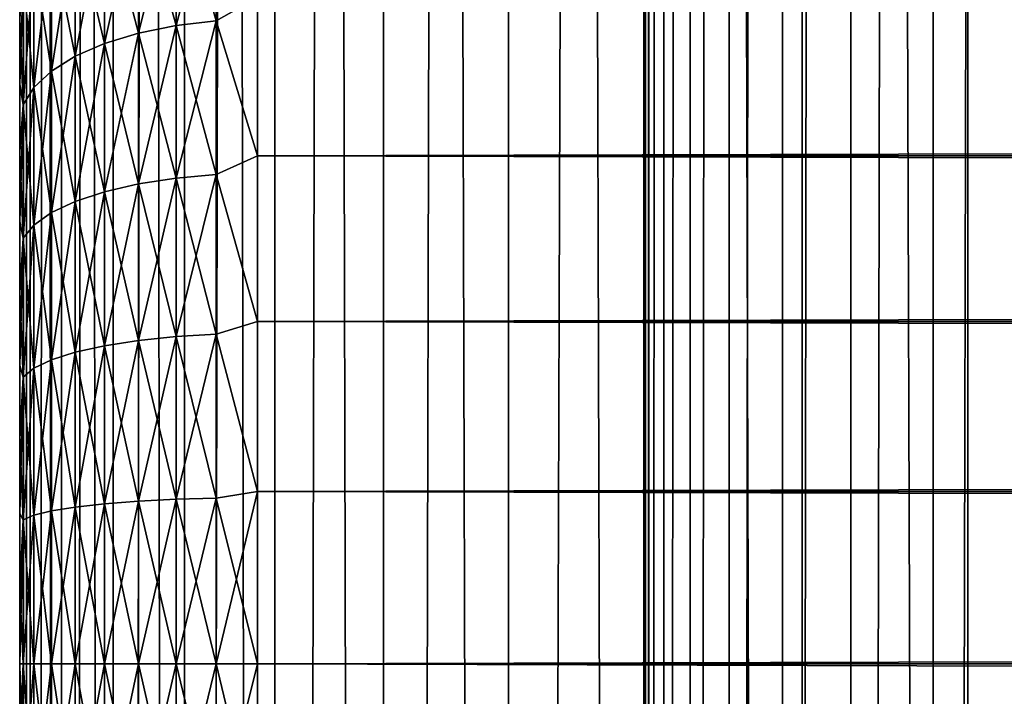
# Model space of a CAD drawing. Extents: x -265 to 265, y 0 to 427.
# Tile 57 of 256: x -265 to -257, y 147 to 153. Entities that reach past the tile are written whole.
import ezdxf

# ---------------------------------------------------------------- set-up
doc = ezdxf.new("R2010")
doc.units = 0
doc.header["$LTSCALE"] = 65.185185
for name, color, linetype in [('18', 7, 'CONTINUOUS'), ('19', 7, 'CONTINUOUS'), ('20', 7, 'CONTINUOUS'), ('21', 7, 'CONTINUOUS'), ('22', 7, 'CONTINUOUS'), ('35', 7, 'CONTINUOUS'), ('36', 7, 'CONTINUOUS')]:
    doc.layers.add(name, color=color, linetype=linetype)

msp = doc.modelspace()

# ---------------------------------------------------------------- linework, layer by layer
at = {"layer": '18', "color": 7, "linetype": 'CONTINUOUS'}
for points in [[(-265, 152.932, 18.5143), (-265, 152.3795, 18.2027), (-265, 152.932, 36.4857), (-265, 152.932, 18.5143)], [(-265, 152.932, 36.4857), (-265, 152.3795, 18.2027), (-265, 152.3795, 36.7973), (-265, 152.932, 36.4857)], [(-265, 152.3795, 18.2027), (-265, 151.8093, 17.925), (-265, 152.3795, 36.7973), (-265, 152.3795, 18.2027)], [(-265, 152.3795, 36.7973), (-265, 151.8093, 17.925), (-265, 151.8093, 37.075), (-265, 152.3795, 36.7973)], [(-265, 151.8093, 17.925), (-265, 151.2233, 17.6823), (-265, 151.8093, 37.075), (-265, 151.8093, 17.925)], [(-265, 151.8093, 37.075), (-265, 151.2233, 17.6823), (-265, 151.2233, 37.3177), (-265, 151.8093, 37.075)], [(-265, 151.2233, 17.6823), (-265, 150.6237, 17.4754), (-265, 151.2233, 37.3177), (-265, 151.2233, 17.6823)], [(-265, 151.2233, 37.3177), (-265, 150.6237, 17.4754), (-265, 150.6237, 37.5246), (-265, 151.2233, 37.3177)], [(-265, 150.6237, 17.4754), (-265, 150.0127, 17.3051), (-265, 150.6237, 37.5246), (-265, 150.6237, 17.4754)], [(-265, 150.6237, 37.5246), (-265, 150.0127, 17.3051), (-265, 150.0127, 37.6949), (-265, 150.6237, 37.5246)], [(-265, 150.0127, 17.3051), (-265, 149.3926, 17.172), (-265, 150.0127, 37.6949), (-265, 150.0127, 17.3051)], [(-265, 150.0127, 37.6949), (-265, 149.3926, 17.172), (-265, 149.3926, 37.828), (-265, 150.0127, 37.6949)], [(-265, 149.3926, 17.172), (-265, 148.7655, 17.0765), (-265, 149.3926, 37.828), (-265, 149.3926, 17.172)], [(-265, 149.3926, 37.828), (-265, 148.7655, 17.0765), (-265, 148.7655, 37.9235), (-265, 149.3926, 37.828)], [(-265, 148.7655, 17.0765), (-265, 148.1339, 17.0192), (-265, 148.7655, 37.9235), (-265, 148.7655, 17.0765)], [(-265, 148.7655, 37.9235), (-265, 148.1339, 17.0192), (-265, 148.1339, 37.9808), (-265, 148.7655, 37.9235)], [(-265, 148.1339, 17.0192), (-265, 147.5, 17), (-265, 148.1339, 37.9808), (-265, 148.1339, 17.0192)], [(-265, 148.1339, 37.9808), (-265, 147.5, 17), (-265, 147.5, 38), (-265, 148.1339, 37.9808)], [(-265, 147.5, 38), (-265, 147.5, 17), (-265, 146.8661, 17.0192), (-265, 147.5, 38)], [(-265, 146.8661, 37.9808), (-265, 147.5, 38), (-265, 146.8661, 17.0192), (-265, 146.8661, 37.9808)]]:
    msp.add_3dface(points, dxfattribs=at)
at = {"layer": '19', "color": 7, "linetype": 'CONTINUOUS'}
for points in [[(-263, 153.11, 38.6704), (-263, 151.7753, 39.2462), (263, 153.11, 38.6704), (-263, 153.11, 38.6704)], [(263, 153.11, 38.6704), (-263, 151.7753, 39.2462), (263, 151.7753, 39.2462), (263, 153.11, 38.6704)], [(-263, 151.7753, 15.7538), (-263, 153.11, 16.3296), (263, 151.7753, 15.7538), (-263, 151.7753, 15.7538)], [(263, 151.7753, 15.7538), (-263, 153.11, 16.3296), (263, 153.11, 16.3296), (263, 151.7753, 15.7538)], [(-263, 151.7753, 39.2462), (-263, 150.3827, 39.6631), (263, 151.7753, 39.2462), (-263, 151.7753, 39.2462)], [(263, 151.7753, 39.2462), (-263, 150.3827, 39.6631), (263, 150.3827, 39.6631), (263, 151.7753, 39.2462)], [(-263, 150.3827, 15.3369), (-263, 151.7753, 15.7538), (263, 150.3827, 15.3369), (-263, 150.3827, 15.3369)], [(263, 150.3827, 15.3369), (-263, 151.7753, 15.7538), (263, 151.7753, 15.7538), (263, 150.3827, 15.3369)], [(-263, 150.3827, 39.6631), (-263, 148.9512, 39.9155), (263, 150.3827, 39.6631), (-263, 150.3827, 39.6631)], [(263, 150.3827, 39.6631), (-263, 148.9512, 39.9155), (263, 148.9512, 39.9155), (263, 150.3827, 39.6631)], [(-263, 148.9512, 15.0845), (-263, 150.3827, 15.3369), (263, 148.9512, 15.0845), (-263, 148.9512, 15.0845)], [(263, 148.9512, 15.0845), (-263, 150.3827, 15.3369), (263, 150.3827, 15.3369), (263, 148.9512, 15.0845)], [(-263, 148.9512, 39.9155), (-263, 147.5, 40), (263, 148.9512, 39.9155), (-263, 148.9512, 39.9155)], [(263, 148.9512, 39.9155), (-263, 147.5, 40), (263, 147.5, 40), (263, 148.9512, 39.9155)], [(-263, 147.5, 15), (-263, 148.9512, 15.0845), (263, 147.5, 15), (-263, 147.5, 15)], [(263, 147.5, 15), (-263, 148.9512, 15.0845), (263, 148.9512, 15.0845), (263, 147.5, 15)]]:
    msp.add_3dface(points, dxfattribs=at)
at = {"layer": '20', "color": 7, "linetype": 'CONTINUOUS'}
for points in [[(263, 147.5, 40), (-263, 147.5, 40), (-263, 146.0488, 39.9155), (263, 147.5, 40)], [(-263, 147.5, 15), (263, 147.5, 15), (263, 146.0488, 15.0845), (-263, 147.5, 15)], [(-263, 146.0488, 15.0845), (-263, 147.5, 15), (263, 146.0488, 15.0845), (-263, 146.0488, 15.0845)], [(263, 147.5, 40), (-263, 146.0488, 39.9155), (263, 146.0488, 39.9155), (263, 147.5, 40)]]:
    msp.add_3dface(points, dxfattribs=at)
at = {"layer": '21', "color": 7, "linetype": 'CONTINUOUS'}
for points in [[(-263.3473, 152.9104, 16.2653), (-263.6844, 154.0862, 17.0182), (-263.3473, 154.1342, 16.9417), (-263.3473, 152.9104, 16.2653)], [(-263.6844, 154.0862, 37.9818), (-263.6844, 152.8712, 38.6533), (-263.3473, 154.1342, 38.0583), (-263.6844, 154.0862, 37.9818)], [(-263.3473, 154.1342, 38.0583), (-263.6844, 152.8712, 38.6533), (-263.3473, 152.9104, 38.7347), (-263.3473, 154.1342, 38.0583)], [(-263, 153.11, 38.6704), (-263.3473, 154.1342, 38.0583), (-263.3473, 152.9104, 38.7347), (-263, 153.11, 38.6704)], [(-263, 153.11, 16.3296), (-263.3473, 152.9104, 16.2653), (-263.3473, 154.1342, 16.9417), (-263, 153.11, 16.3296)], [(-263.6844, 152.8712, 16.3467), (-264.0006, 154.0077, 17.1431), (-263.6844, 154.0862, 17.0182), (-263.6844, 152.8712, 16.3467)], [(-264.0006, 154.0077, 37.8569), (-264.0006, 152.8071, 38.5204), (-263.6844, 154.0862, 37.9818), (-264.0006, 154.0077, 37.8569)], [(-263.6844, 154.0862, 37.9818), (-264.0006, 152.8071, 38.5204), (-263.6844, 152.8712, 38.6533), (-263.6844, 154.0862, 37.9818)], [(-263.6844, 152.8712, 16.3467), (-263.6844, 154.0862, 17.0182), (-263.3473, 152.9104, 16.2653), (-263.6844, 152.8712, 16.3467)], [(-264.0006, 152.8071, 16.4796), (-264.2864, 153.9011, 17.3127), (-264.0006, 154.0077, 17.1431), (-264.0006, 152.8071, 16.4796)], [(-264.2864, 153.9011, 37.6873), (-264.2864, 152.7202, 38.3399), (-264.0006, 154.0077, 37.8569), (-264.2864, 153.9011, 37.6873)], [(-264.0006, 154.0077, 37.8569), (-264.2864, 152.7202, 38.3399), (-264.0006, 152.8071, 38.5204), (-264.0006, 154.0077, 37.8569)], [(-264.0006, 152.8071, 16.4796), (-264.0006, 154.0077, 17.1431), (-263.6844, 152.8712, 16.3467), (-264.0006, 152.8071, 16.4796)], [(-264.2864, 152.7202, 16.6601), (-264.533, 153.7697, 17.5218), (-264.2864, 153.9011, 17.3127), (-264.2864, 152.7202, 16.6601)], [(-264.533, 153.7697, 37.4782), (-264.533, 152.6131, 38.1175), (-264.2864, 153.9011, 37.6873), (-264.533, 153.7697, 37.4782)], [(-264.2864, 153.9011, 37.6873), (-264.533, 152.6131, 38.1175), (-264.2864, 152.7202, 38.3399), (-264.2864, 153.9011, 37.6873)], [(-264.2864, 152.7202, 16.6601), (-264.2864, 153.9011, 17.3127), (-264.0006, 152.8071, 16.4796), (-264.2864, 152.7202, 16.6601)], [(-264.533, 152.6131, 16.8825), (-264.7329, 153.6176, 17.764), (-264.533, 153.7697, 17.5218), (-264.533, 152.6131, 16.8825)], [(-264.7329, 153.6176, 37.236), (-264.7329, 152.489, 37.8598), (-264.533, 153.7697, 37.4782), (-264.7329, 153.6176, 37.236)], [(-264.533, 153.7697, 37.4782), (-264.7329, 152.489, 37.8598), (-264.533, 152.6131, 38.1175), (-264.533, 153.7697, 37.4782)], [(-264.533, 152.6131, 16.8825), (-264.533, 153.7697, 17.5218), (-264.2864, 152.7202, 16.6601), (-264.533, 152.6131, 16.8825)], [(-264.7329, 152.489, 17.1402), (-264.8801, 153.4492, 18.0319), (-264.7329, 153.6176, 17.764), (-264.7329, 152.489, 17.1402)], [(-264.8801, 153.4492, 36.9681), (-264.8801, 152.3517, 37.5747), (-264.7329, 153.6176, 37.236), (-264.8801, 153.4492, 36.9681)], [(-264.7329, 153.6176, 37.236), (-264.8801, 152.3517, 37.5747), (-264.7329, 152.489, 37.8598), (-264.7329, 153.6176, 37.236)], [(-264.7329, 152.489, 17.1402), (-264.7329, 153.6176, 17.764), (-264.533, 152.6131, 16.8825), (-264.7329, 152.489, 17.1402)], [(-264.8801, 152.3517, 17.4253), (-264.97, 153.2698, 18.3174), (-264.8801, 153.4492, 18.0319), (-264.8801, 152.3517, 17.4253)], [(-264.97, 153.2698, 36.6826), (-264.97, 152.2054, 37.2709), (-264.8801, 153.4492, 36.9681), (-264.97, 153.2698, 36.6826)], [(-264.8801, 153.4492, 36.9681), (-264.97, 152.2054, 37.2709), (-264.8801, 152.3517, 37.5747), (-264.8801, 153.4492, 36.9681)], [(-264.8801, 152.3517, 17.4253), (-264.8801, 153.4492, 18.0319), (-264.7329, 152.489, 17.1402), (-264.8801, 152.3517, 17.4253)], [(-264.97, 152.2054, 17.7291), (-265, 152.932, 18.5143), (-264.97, 153.2698, 18.3174), (-264.97, 152.2054, 17.7291)], [(-265, 152.932, 36.4857), (-265, 152.3795, 36.7973), (-264.97, 153.2698, 36.6826), (-265, 152.932, 36.4857)], [(-264.97, 153.2698, 36.6826), (-265, 152.3795, 36.7973), (-264.97, 152.2054, 37.2709), (-264.97, 153.2698, 36.6826)], [(-264.97, 152.2054, 17.7291), (-264.97, 153.2698, 18.3174), (-264.8801, 152.3517, 17.4253), (-264.97, 152.2054, 17.7291)], [(-263, 151.7753, 39.2462), (-263, 153.11, 38.6704), (-263.3473, 152.9104, 38.7347), (-263, 151.7753, 39.2462)], [(-263, 153.11, 16.3296), (-263, 151.7753, 15.7538), (-263.3473, 152.9104, 16.2653), (-263, 153.11, 16.3296)], [(-265, 152.3795, 18.2027), (-265, 152.932, 18.5143), (-264.97, 152.2054, 17.7291), (-265, 152.3795, 18.2027)], [(-263.3473, 151.6185, 15.7301), (-263.6844, 152.8712, 16.3467), (-263.3473, 152.9104, 16.2653), (-263.3473, 151.6185, 15.7301)], [(-263.6844, 152.8712, 38.6533), (-263.6844, 151.5886, 39.1846), (-263.3473, 152.9104, 38.7347), (-263.6844, 152.8712, 38.6533)], [(-263.3473, 152.9104, 38.7347), (-263.6844, 151.5886, 39.1846), (-263.3473, 151.6185, 39.2699), (-263.3473, 152.9104, 38.7347)], [(-263, 151.7753, 39.2462), (-263.3473, 152.9104, 38.7347), (-263.3473, 151.6185, 39.2699), (-263, 151.7753, 39.2462)], [(-263, 151.7753, 15.7538), (-263.3473, 151.6185, 15.7301), (-263.3473, 152.9104, 16.2653), (-263, 151.7753, 15.7538)], [(-264.0006, 151.5399, 15.9547), (-264.2864, 152.7202, 16.6601), (-264.0006, 152.8071, 16.4796), (-264.0006, 151.5399, 15.9547)], [(-264.2864, 152.7202, 38.3399), (-264.2864, 151.4737, 38.8563), (-264.0006, 152.8071, 38.5204), (-264.2864, 152.7202, 38.3399)], [(-264.0006, 152.8071, 38.5204), (-264.2864, 151.4737, 38.8563), (-264.0006, 151.5399, 39.0453), (-264.0006, 152.8071, 38.5204)], [(-263.6844, 151.5886, 15.8154), (-264.0006, 152.8071, 16.4796), (-263.6844, 152.8712, 16.3467), (-263.6844, 151.5886, 15.8154)], [(-264.0006, 152.8071, 38.5204), (-264.0006, 151.5399, 39.0453), (-263.6844, 152.8712, 38.6533), (-264.0006, 152.8071, 38.5204)], [(-263.6844, 152.8712, 38.6533), (-264.0006, 151.5399, 39.0453), (-263.6844, 151.5886, 39.1846), (-263.6844, 152.8712, 38.6533)], [(-264.0006, 151.5399, 15.9547), (-264.0006, 152.8071, 16.4796), (-263.6844, 151.5886, 15.8154), (-264.0006, 151.5399, 15.9547)], [(-263.6844, 151.5886, 15.8154), (-263.6844, 152.8712, 16.3467), (-263.3473, 151.6185, 15.7301), (-263.6844, 151.5886, 15.8154)], [(-264.2864, 151.4737, 16.1437), (-264.533, 152.6131, 16.8825), (-264.2864, 152.7202, 16.6601), (-264.2864, 151.4737, 16.1437)], [(-264.533, 152.6131, 38.1175), (-264.533, 151.3922, 38.6232), (-264.2864, 152.7202, 38.3399), (-264.533, 152.6131, 38.1175)], [(-264.2864, 152.7202, 38.3399), (-264.533, 151.3922, 38.6232), (-264.2864, 151.4737, 38.8563), (-264.2864, 152.7202, 38.3399)], [(-264.2864, 151.4737, 16.1437), (-264.2864, 152.7202, 16.6601), (-264.0006, 151.5399, 15.9547), (-264.2864, 151.4737, 16.1437)], [(-264.533, 151.3922, 16.3768), (-264.7329, 152.489, 17.1402), (-264.533, 152.6131, 16.8825), (-264.533, 151.3922, 16.3768)], [(-264.7329, 152.489, 37.8598), (-264.7329, 151.2977, 38.3532), (-264.533, 152.6131, 38.1175), (-264.7329, 152.489, 37.8598)], [(-264.533, 152.6131, 38.1175), (-264.7329, 151.2977, 38.3532), (-264.533, 151.3922, 38.6232), (-264.533, 152.6131, 38.1175)], [(-264.533, 151.3922, 16.3768), (-264.533, 152.6131, 16.8825), (-264.2864, 151.4737, 16.1437), (-264.533, 151.3922, 16.3768)], [(-264.7329, 151.2977, 16.6468), (-264.8801, 152.3517, 17.4253), (-264.7329, 152.489, 17.1402), (-264.7329, 151.2977, 16.6468)], [(-264.8801, 152.3517, 37.5747), (-264.8801, 151.1932, 38.0546), (-264.7329, 152.489, 37.8598), (-264.8801, 152.3517, 37.5747)], [(-264.7329, 152.489, 37.8598), (-264.8801, 151.1932, 38.0546), (-264.7329, 151.2977, 38.3532), (-264.7329, 152.489, 37.8598)], [(-264.7329, 151.2977, 16.6468), (-264.7329, 152.489, 17.1402), (-264.533, 151.3922, 16.3768), (-264.7329, 151.2977, 16.6468)], [(-265, 151.8093, 17.925), (-265, 152.3795, 18.2027), (-264.97, 152.2054, 17.7291), (-265, 151.8093, 17.925)], [(-265, 152.3795, 36.7973), (-265, 151.8093, 37.075), (-264.97, 152.2054, 37.2709), (-265, 152.3795, 36.7973)], [(-264.8801, 151.1932, 16.9454), (-264.97, 152.2054, 17.7291), (-264.8801, 152.3517, 17.4253), (-264.8801, 151.1932, 16.9454)], [(-264.97, 152.2054, 37.2709), (-264.97, 151.0818, 37.7363), (-264.8801, 152.3517, 37.5747), (-264.97, 152.2054, 37.2709)], [(-264.8801, 152.3517, 37.5747), (-264.97, 151.0818, 37.7363), (-264.8801, 151.1932, 38.0546), (-264.8801, 152.3517, 37.5747)], [(-264.8801, 151.1932, 16.9454), (-264.8801, 152.3517, 17.4253), (-264.7329, 151.2977, 16.6468), (-264.8801, 151.1932, 16.9454)], [(-264.97, 151.0818, 17.2637), (-265, 151.8093, 17.925), (-264.97, 152.2054, 17.7291), (-264.97, 151.0818, 17.2637)], [(-265, 151.8093, 37.075), (-265, 151.2233, 37.3177), (-264.97, 152.2054, 37.2709), (-265, 151.8093, 37.075)], [(-264.97, 152.2054, 37.2709), (-265, 151.2233, 37.3177), (-264.97, 151.0818, 37.7363), (-264.97, 152.2054, 37.2709)], [(-264.97, 151.0818, 17.2637), (-264.97, 152.2054, 17.7291), (-264.8801, 151.1932, 16.9454), (-264.97, 151.0818, 17.2637)], [(-265, 151.2233, 17.6823), (-265, 151.8093, 17.925), (-264.97, 151.0818, 17.2637), (-265, 151.2233, 17.6823)], [(-263, 150.3827, 39.6631), (-263, 151.7753, 39.2462), (-263.3473, 151.6185, 39.2699), (-263, 150.3827, 39.6631)], [(-263, 151.7753, 15.7538), (-263, 150.3827, 15.3369), (-263.3473, 151.6185, 15.7301), (-263, 151.7753, 15.7538)], [(-263.6844, 150.2546, 15.4311), (-264.0006, 151.5399, 15.9547), (-263.6844, 151.5886, 15.8154), (-263.6844, 150.2546, 15.4311)], [(-264.0006, 151.5399, 39.0453), (-264.0006, 150.2218, 39.425), (-263.6844, 151.5886, 39.1846), (-264.0006, 151.5399, 39.0453)], [(-263.6844, 151.5886, 39.1846), (-264.0006, 150.2218, 39.425), (-263.6844, 150.2546, 39.5689), (-263.6844, 151.5886, 39.1846)], [(-263.3473, 150.2748, 15.343), (-263.6844, 151.5886, 15.8154), (-263.3473, 151.6185, 15.7301), (-263.3473, 150.2748, 15.343)], [(-263.6844, 151.5886, 39.1846), (-263.6844, 150.2546, 39.5689), (-263.3473, 151.6185, 39.2699), (-263.6844, 151.5886, 39.1846)], [(-263.3473, 151.6185, 39.2699), (-263.6844, 150.2546, 39.5689), (-263.3473, 150.2748, 39.657), (-263.3473, 151.6185, 39.2699)], [(-263.6844, 150.2546, 15.4311), (-263.6844, 151.5886, 15.8154), (-263.3473, 150.2748, 15.343), (-263.6844, 150.2546, 15.4311)], [(-263, 150.3827, 39.6631), (-263.3473, 151.6185, 39.2699), (-263.3473, 150.2748, 39.657), (-263, 150.3827, 39.6631)], [(-263, 150.3827, 15.3369), (-263.3473, 150.2748, 15.343), (-263.3473, 151.6185, 15.7301), (-263, 150.3827, 15.3369)], [(-264.2864, 150.1772, 15.7702), (-264.533, 151.3922, 16.3768), (-264.2864, 151.4737, 16.1437), (-264.2864, 150.1772, 15.7702)], [(-264.533, 151.3922, 38.6232), (-264.533, 150.1223, 38.989), (-264.2864, 151.4737, 38.8563), (-264.533, 151.3922, 38.6232)], [(-264.2864, 151.4737, 38.8563), (-264.533, 150.1223, 38.989), (-264.2864, 150.1772, 39.2298), (-264.2864, 151.4737, 38.8563)], [(-264.0006, 150.2218, 15.575), (-264.2864, 151.4737, 16.1437), (-264.0006, 151.5399, 15.9547), (-264.0006, 150.2218, 15.575)], [(-264.2864, 151.4737, 38.8563), (-264.2864, 150.1772, 39.2298), (-264.0006, 151.5399, 39.0453), (-264.2864, 151.4737, 38.8563)], [(-264.0006, 151.5399, 39.0453), (-264.2864, 150.1772, 39.2298), (-264.0006, 150.2218, 39.425), (-264.0006, 151.5399, 39.0453)], [(-264.2864, 150.1772, 15.7702), (-264.2864, 151.4737, 16.1437), (-264.0006, 150.2218, 15.575), (-264.2864, 150.1772, 15.7702)], [(-264.0006, 150.2218, 15.575), (-264.0006, 151.5399, 15.9547), (-263.6844, 150.2546, 15.4311), (-264.0006, 150.2218, 15.575)], [(-264.533, 150.1223, 16.011), (-264.7329, 151.2977, 16.6468), (-264.533, 151.3922, 16.3768), (-264.533, 150.1223, 16.011)], [(-264.7329, 151.2977, 38.3532), (-264.7329, 150.0587, 38.7102), (-264.533, 151.3922, 38.6232), (-264.7329, 151.2977, 38.3532)], [(-264.533, 151.3922, 38.6232), (-264.7329, 150.0587, 38.7102), (-264.533, 150.1223, 38.989), (-264.533, 151.3922, 38.6232)], [(-264.533, 150.1223, 16.011), (-264.533, 151.3922, 16.3768), (-264.2864, 150.1772, 15.7702), (-264.533, 150.1223, 16.011)], [(-265, 150.6237, 17.4754), (-265, 151.2233, 17.6823), (-264.97, 151.0818, 17.2637), (-265, 150.6237, 17.4754)], [(-265, 151.2233, 37.3177), (-265, 150.6237, 37.5246), (-264.97, 151.0818, 37.7363), (-265, 151.2233, 37.3177)], [(-264.7329, 150.0587, 16.2898), (-264.8801, 151.1932, 16.9454), (-264.7329, 151.2977, 16.6468), (-264.7329, 150.0587, 16.2898)], [(-264.8801, 151.1932, 38.0546), (-264.8801, 149.9882, 38.4017), (-264.7329, 151.2977, 38.3532), (-264.8801, 151.1932, 38.0546)], [(-264.7329, 151.2977, 38.3532), (-264.8801, 149.9882, 38.4017), (-264.7329, 150.0587, 38.7102), (-264.7329, 151.2977, 38.3532)], [(-264.7329, 150.0587, 16.2898), (-264.7329, 151.2977, 16.6468), (-264.533, 150.1223, 16.011), (-264.7329, 150.0587, 16.2898)], [(-264.8801, 149.9882, 16.5983), (-264.97, 151.0818, 17.2637), (-264.8801, 151.1932, 16.9454), (-264.8801, 149.9882, 16.5983)], [(-264.97, 151.0818, 37.7363), (-264.97, 149.9132, 38.073), (-264.8801, 151.1932, 38.0546), (-264.97, 151.0818, 37.7363)], [(-264.8801, 151.1932, 38.0546), (-264.97, 149.9132, 38.073), (-264.8801, 149.9882, 38.4017), (-264.8801, 151.1932, 38.0546)], [(-264.8801, 149.9882, 16.5983), (-264.8801, 151.1932, 16.9454), (-264.7329, 150.0587, 16.2898), (-264.8801, 149.9882, 16.5983)], [(-264.97, 149.9132, 16.927), (-265, 150.6237, 17.4754), (-264.97, 151.0818, 17.2637), (-264.97, 149.9132, 16.927)], [(-265, 150.6237, 37.5246), (-265, 150.0127, 37.6949), (-264.97, 151.0818, 37.7363), (-265, 150.6237, 37.5246)], [(-264.97, 151.0818, 37.7363), (-265, 150.0127, 37.6949), (-264.97, 149.9132, 38.073), (-264.97, 151.0818, 37.7363)], [(-264.97, 149.9132, 16.927), (-264.97, 151.0818, 17.2637), (-264.8801, 149.9882, 16.5983), (-264.97, 149.9132, 16.927)], [(-265, 150.0127, 17.3051), (-265, 150.6237, 17.4754), (-264.97, 149.9132, 16.927), (-265, 150.0127, 17.3051)], [(-263, 148.9512, 39.9155), (-263, 150.3827, 39.6631), (-263.3473, 150.2748, 39.657), (-263, 148.9512, 39.9155)], [(-263, 150.3827, 15.3369), (-263, 148.9512, 15.0845), (-263.3473, 150.2748, 15.343), (-263, 150.3827, 15.3369)], [(-263.6844, 148.886, 15.1986), (-264.0006, 150.2218, 15.575), (-263.6844, 150.2546, 15.4311), (-263.6844, 148.886, 15.1986)], [(-264.0006, 150.2218, 39.425), (-264.0006, 148.8695, 39.6548), (-263.6844, 150.2546, 39.5689), (-264.0006, 150.2218, 39.425)], [(-263.6844, 150.2546, 39.5689), (-264.0006, 148.8695, 39.6548), (-263.6844, 148.886, 39.8014), (-263.6844, 150.2546, 39.5689)], [(-263.3473, 148.8962, 15.1088), (-263.6844, 150.2546, 15.4311), (-263.3473, 150.2748, 15.343), (-263.3473, 148.8962, 15.1088)], [(-263.6844, 150.2546, 39.5689), (-263.6844, 148.886, 39.8014), (-263.3473, 150.2748, 39.657), (-263.6844, 150.2546, 39.5689)], [(-263.3473, 150.2748, 39.657), (-263.6844, 148.886, 39.8014), (-263.3473, 148.8962, 39.8912), (-263.3473, 150.2748, 39.657)], [(-263.6844, 148.886, 15.1986), (-263.6844, 150.2546, 15.4311), (-263.3473, 148.8962, 15.1088), (-263.6844, 148.886, 15.1986)], [(-263, 148.9512, 39.9155), (-263.3473, 150.2748, 39.657), (-263.3473, 148.8962, 39.8912), (-263, 148.9512, 39.9155)], [(-263, 148.9512, 15.0845), (-263.3473, 148.8962, 15.1088), (-263.3473, 150.2748, 15.343), (-263, 148.9512, 15.0845)], [(-264.2864, 148.8471, 15.5442), (-264.533, 150.1223, 16.011), (-264.2864, 150.1772, 15.7702), (-264.2864, 148.8471, 15.5442)], [(-264.533, 150.1223, 38.989), (-264.533, 148.8194, 39.2104), (-264.2864, 150.1772, 39.2298), (-264.533, 150.1223, 38.989)], [(-264.2864, 150.1772, 39.2298), (-264.533, 148.8194, 39.2104), (-264.2864, 148.8471, 39.4558), (-264.2864, 150.1772, 39.2298)], [(-264.0006, 148.8695, 15.3452), (-264.2864, 150.1772, 15.7702), (-264.0006, 150.2218, 15.575), (-264.0006, 148.8695, 15.3452)], [(-264.2864, 150.1772, 39.2298), (-264.2864, 148.8471, 39.4558), (-264.0006, 150.2218, 39.425), (-264.2864, 150.1772, 39.2298)], [(-264.0006, 150.2218, 39.425), (-264.2864, 148.8471, 39.4558), (-264.0006, 148.8695, 39.6548), (-264.0006, 150.2218, 39.425)], [(-264.2864, 148.8471, 15.5442), (-264.2864, 150.1772, 15.7702), (-264.0006, 148.8695, 15.3452), (-264.2864, 148.8471, 15.5442)], [(-264.0006, 148.8695, 15.3452), (-264.0006, 150.2218, 15.575), (-263.6844, 148.886, 15.1986), (-264.0006, 148.8695, 15.3452)], [(-264.7329, 148.7874, 16.0738), (-264.8801, 149.9882, 16.5983), (-264.7329, 150.0587, 16.2898), (-264.7329, 148.7874, 16.0738)], [(-264.8801, 149.9882, 38.4017), (-264.8801, 148.752, 38.6118), (-264.7329, 150.0587, 38.7102), (-264.8801, 149.9882, 38.4017)], [(-264.7329, 150.0587, 38.7102), (-264.8801, 148.752, 38.6118), (-264.7329, 148.7874, 38.9262), (-264.7329, 150.0587, 38.7102)], [(-264.533, 148.8194, 15.7896), (-264.7329, 150.0587, 16.2898), (-264.533, 150.1223, 16.011), (-264.533, 148.8194, 15.7896)], [(-264.7329, 150.0587, 38.7102), (-264.7329, 148.7874, 38.9262), (-264.533, 150.1223, 38.989), (-264.7329, 150.0587, 38.7102)], [(-264.533, 150.1223, 38.989), (-264.7329, 148.7874, 38.9262), (-264.533, 148.8194, 39.2104), (-264.533, 150.1223, 38.989)], [(-264.7329, 148.7874, 16.0738), (-264.7329, 150.0587, 16.2898), (-264.533, 148.8194, 15.7896), (-264.7329, 148.7874, 16.0738)], [(-264.533, 148.8194, 15.7896), (-264.533, 150.1223, 16.011), (-264.2864, 148.8471, 15.5442), (-264.533, 148.8194, 15.7896)], [(-265, 149.3926, 17.172), (-265, 150.0127, 17.3051), (-264.97, 149.9132, 16.927), (-265, 149.3926, 17.172)], [(-265, 150.0127, 37.6949), (-265, 149.3926, 37.828), (-264.97, 149.9132, 38.073), (-265, 150.0127, 37.6949)], [(-264.8801, 148.752, 16.3882), (-264.97, 149.9132, 16.927), (-264.8801, 149.9882, 16.5983), (-264.8801, 148.752, 16.3882)], [(-264.97, 149.9132, 38.073), (-264.97, 148.7142, 38.2767), (-264.8801, 149.9882, 38.4017), (-264.97, 149.9132, 38.073)], [(-264.8801, 149.9882, 38.4017), (-264.97, 148.7142, 38.2767), (-264.8801, 148.752, 38.6118), (-264.8801, 149.9882, 38.4017)], [(-264.8801, 148.752, 16.3882), (-264.8801, 149.9882, 16.5983), (-264.7329, 148.7874, 16.0738), (-264.8801, 148.752, 16.3882)], [(-264.97, 148.7142, 16.7233), (-265, 149.3926, 17.172), (-264.97, 149.9132, 16.927), (-264.97, 148.7142, 16.7233)], [(-265, 149.3926, 37.828), (-265, 148.7655, 37.9235), (-264.97, 149.9132, 38.073), (-265, 149.3926, 37.828)], [(-264.97, 149.9132, 38.073), (-265, 148.7655, 37.9235), (-264.97, 148.7142, 38.2767), (-264.97, 149.9132, 38.073)], [(-264.97, 148.7142, 16.7233), (-264.97, 149.9132, 16.927), (-264.8801, 148.752, 16.3882), (-264.97, 148.7142, 16.7233)], [(-265, 148.7655, 17.0765), (-265, 149.3926, 17.172), (-264.97, 148.7142, 16.7233), (-265, 148.7655, 17.0765)], [(-263, 147.5, 40), (-263, 148.9512, 39.9155), (-263.3473, 147.5, 39.9696), (-263, 147.5, 40)], [(-263.3473, 147.5, 39.9696), (-263, 148.9512, 39.9155), (-263.3473, 148.8962, 39.8912), (-263.3473, 147.5, 39.9696)], [(-263, 148.9512, 15.0845), (-263, 147.5, 15), (-263.3473, 148.8962, 15.1088), (-263, 148.9512, 15.0845)], [(-264.7329, 147.5, 38.9985), (-264.533, 147.5, 39.2845), (-264.533, 148.8194, 39.2104), (-264.7329, 147.5, 38.9985)], [(-264.7329, 148.7874, 38.9262), (-264.7329, 147.5, 38.9985), (-264.533, 148.8194, 39.2104), (-264.7329, 148.7874, 38.9262)], [(-264.533, 147.5, 15.7155), (-264.7329, 148.7874, 16.0738), (-264.533, 148.8194, 15.7896), (-264.533, 147.5, 15.7155)], [(-264.533, 147.5, 39.2845), (-264.2864, 147.5, 39.5314), (-264.2864, 148.8471, 39.4558), (-264.533, 147.5, 39.2845)], [(-264.533, 148.8194, 39.2104), (-264.533, 147.5, 39.2845), (-264.2864, 148.8471, 39.4558), (-264.533, 148.8194, 39.2104)], [(-264.2864, 147.5, 15.4686), (-264.533, 148.8194, 15.7896), (-264.2864, 148.8471, 15.5442), (-264.2864, 147.5, 15.4686)], [(-264.2864, 147.5, 15.4686), (-264.533, 147.5, 15.7155), (-264.533, 148.8194, 15.7896), (-264.2864, 147.5, 15.4686)], [(-264.2864, 147.5, 39.5314), (-264.0006, 147.5, 39.7317), (-264.0006, 148.8695, 39.6548), (-264.2864, 147.5, 39.5314)], [(-264.2864, 148.8471, 39.4558), (-264.2864, 147.5, 39.5314), (-264.0006, 148.8695, 39.6548), (-264.2864, 148.8471, 39.4558)], [(-264.0006, 147.5, 15.2683), (-264.2864, 148.8471, 15.5442), (-264.0006, 148.8695, 15.3452), (-264.0006, 147.5, 15.2683)], [(-264.0006, 147.5, 15.2683), (-264.2864, 147.5, 15.4686), (-264.2864, 148.8471, 15.5442), (-264.0006, 147.5, 15.2683)], [(-264.0006, 147.5, 39.7317), (-263.6844, 147.5, 39.8793), (-263.6844, 148.886, 39.8014), (-264.0006, 147.5, 39.7317)], [(-264.0006, 148.8695, 39.6548), (-264.0006, 147.5, 39.7317), (-263.6844, 148.886, 39.8014), (-264.0006, 148.8695, 39.6548)], [(-263.6844, 147.5, 15.1207), (-264.0006, 148.8695, 15.3452), (-263.6844, 148.886, 15.1986), (-263.6844, 147.5, 15.1207)], [(-263.6844, 147.5, 15.1207), (-264.0006, 147.5, 15.2683), (-264.0006, 148.8695, 15.3452), (-263.6844, 147.5, 15.1207)], [(-263.6844, 147.5, 39.8793), (-263.3473, 147.5, 39.9696), (-263.3473, 148.8962, 39.8912), (-263.6844, 147.5, 39.8793)], [(-263.6844, 148.886, 39.8014), (-263.6844, 147.5, 39.8793), (-263.3473, 148.8962, 39.8912), (-263.6844, 148.886, 39.8014)], [(-263.3473, 147.5, 15.0304), (-263.6844, 148.886, 15.1986), (-263.3473, 148.8962, 15.1088), (-263.3473, 147.5, 15.0304)], [(-263.3473, 147.5, 15.0304), (-263.6844, 147.5, 15.1207), (-263.6844, 148.886, 15.1986), (-263.3473, 147.5, 15.0304)], [(-263, 147.5, 15), (-263.3473, 147.5, 15.0304), (-263.3473, 148.8962, 15.1088), (-263, 147.5, 15)], [(-265, 148.1339, 17.0192), (-265, 148.7655, 17.0765), (-264.97, 148.7142, 16.7233), (-265, 148.1339, 17.0192)], [(-265, 148.7655, 37.9235), (-265, 148.1339, 37.9808), (-264.97, 148.7142, 38.2767), (-265, 148.7655, 37.9235)], [(-264.97, 147.5, 38.3449), (-264.8801, 147.5, 38.6821), (-264.8801, 148.752, 38.6118), (-264.97, 147.5, 38.3449)], [(-264.97, 148.7142, 38.2767), (-264.97, 147.5, 38.3449), (-264.8801, 148.752, 38.6118), (-264.97, 148.7142, 38.2767)], [(-264.8801, 147.5, 16.3179), (-264.97, 148.7142, 16.7233), (-264.8801, 148.752, 16.3882), (-264.8801, 147.5, 16.3179)], [(-264.8801, 147.5, 38.6821), (-264.7329, 147.5, 38.9985), (-264.7329, 148.7874, 38.9262), (-264.8801, 147.5, 38.6821)], [(-264.8801, 148.752, 38.6118), (-264.8801, 147.5, 38.6821), (-264.7329, 148.7874, 38.9262), (-264.8801, 148.752, 38.6118)], [(-264.7329, 147.5, 16.0015), (-264.8801, 148.752, 16.3882), (-264.7329, 148.7874, 16.0738), (-264.7329, 147.5, 16.0015)], [(-264.7329, 147.5, 16.0015), (-264.8801, 147.5, 16.3179), (-264.8801, 148.752, 16.3882), (-264.7329, 147.5, 16.0015)], [(-264.533, 147.5, 15.7155), (-264.7329, 147.5, 16.0015), (-264.7329, 148.7874, 16.0738), (-264.533, 147.5, 15.7155)], [(-264.97, 147.5, 16.6551), (-265, 148.1339, 17.0192), (-264.97, 148.7142, 16.7233), (-264.97, 147.5, 16.6551)], [(-265, 148.1339, 37.9808), (-265, 147.5, 38), (-264.97, 148.7142, 38.2767), (-265, 148.1339, 37.9808)], [(-265, 147.5, 38), (-264.97, 147.5, 38.3449), (-264.97, 148.7142, 38.2767), (-265, 147.5, 38)], [(-264.8801, 147.5, 16.3179), (-264.97, 147.5, 16.6551), (-264.97, 148.7142, 16.7233), (-264.8801, 147.5, 16.3179)], [(-265, 147.5, 17), (-265, 148.1339, 17.0192), (-264.97, 147.5, 16.6551), (-265, 147.5, 17)]]:
    msp.add_3dface(points, dxfattribs=at)
at = {"layer": '22', "color": 7, "linetype": 'CONTINUOUS'}
for points in [[(-265, 146.8661, 17.0192), (-265, 147.5, 17), (-264.97, 146.2858, 16.7233), (-265, 146.8661, 17.0192)], [(-264.97, 146.2858, 16.7233), (-265, 147.5, 17), (-264.97, 147.5, 16.6551), (-264.97, 146.2858, 16.7233)], [(-265, 147.5, 38), (-265, 146.8661, 37.9808), (-264.97, 147.5, 38.3449), (-265, 147.5, 38)], [(-264.97, 147.5, 38.3449), (-265, 146.8661, 37.9808), (-264.97, 146.2858, 38.2767), (-264.97, 147.5, 38.3449)], [(-264.97, 147.5, 38.3449), (-264.97, 146.2858, 38.2767), (-264.8801, 147.5, 38.6821), (-264.97, 147.5, 38.3449)], [(-264.8801, 147.5, 38.6821), (-264.97, 146.2858, 38.2767), (-264.8801, 146.248, 38.6118), (-264.8801, 147.5, 38.6821)], [(-264.97, 146.2858, 16.7233), (-264.97, 147.5, 16.6551), (-264.8801, 146.248, 16.3882), (-264.97, 146.2858, 16.7233)], [(-264.8801, 146.248, 16.3882), (-264.97, 147.5, 16.6551), (-264.8801, 147.5, 16.3179), (-264.8801, 146.248, 16.3882)], [(-264.8801, 147.5, 38.6821), (-264.8801, 146.248, 38.6118), (-264.7329, 147.5, 38.9985), (-264.8801, 147.5, 38.6821)], [(-264.7329, 147.5, 38.9985), (-264.8801, 146.248, 38.6118), (-264.7329, 146.2126, 38.9262), (-264.7329, 147.5, 38.9985)], [(-264.8801, 146.248, 16.3882), (-264.8801, 147.5, 16.3179), (-264.7329, 146.2126, 16.0738), (-264.8801, 146.248, 16.3882)], [(-264.7329, 146.2126, 16.0738), (-264.8801, 147.5, 16.3179), (-264.7329, 147.5, 16.0015), (-264.7329, 146.2126, 16.0738)], [(-264.7329, 147.5, 38.9985), (-264.7329, 146.2126, 38.9262), (-264.533, 147.5, 39.2845), (-264.7329, 147.5, 38.9985)], [(-264.533, 147.5, 39.2845), (-264.7329, 146.2126, 38.9262), (-264.533, 146.1806, 39.2104), (-264.533, 147.5, 39.2845)], [(-264.7329, 146.2126, 16.0738), (-264.7329, 147.5, 16.0015), (-264.533, 146.1806, 15.7896), (-264.7329, 146.2126, 16.0738)], [(-264.533, 146.1806, 15.7896), (-264.7329, 147.5, 16.0015), (-264.533, 147.5, 15.7155), (-264.533, 146.1806, 15.7896)], [(-264.533, 147.5, 39.2845), (-264.533, 146.1806, 39.2104), (-264.2864, 147.5, 39.5314), (-264.533, 147.5, 39.2845)], [(-264.2864, 147.5, 39.5314), (-264.533, 146.1806, 39.2104), (-264.2864, 146.1529, 39.4558), (-264.2864, 147.5, 39.5314)], [(-264.533, 146.1806, 15.7896), (-264.533, 147.5, 15.7155), (-264.2864, 146.1529, 15.5442), (-264.533, 146.1806, 15.7896)], [(-264.2864, 146.1529, 15.5442), (-264.533, 147.5, 15.7155), (-264.2864, 147.5, 15.4686), (-264.2864, 146.1529, 15.5442)], [(-264.2864, 147.5, 39.5314), (-264.2864, 146.1529, 39.4558), (-264.0006, 147.5, 39.7317), (-264.2864, 147.5, 39.5314)], [(-264.0006, 147.5, 39.7317), (-264.2864, 146.1529, 39.4558), (-264.0006, 146.1305, 39.6548), (-264.0006, 147.5, 39.7317)], [(-264.2864, 146.1529, 15.5442), (-264.2864, 147.5, 15.4686), (-264.0006, 146.1305, 15.3452), (-264.2864, 146.1529, 15.5442)], [(-264.0006, 146.1305, 15.3452), (-264.2864, 147.5, 15.4686), (-264.0006, 147.5, 15.2683), (-264.0006, 146.1305, 15.3452)], [(-264.0006, 147.5, 39.7317), (-264.0006, 146.1305, 39.6548), (-263.6844, 147.5, 39.8793), (-264.0006, 147.5, 39.7317)], [(-263.6844, 147.5, 39.8793), (-264.0006, 146.1305, 39.6548), (-263.6844, 146.114, 39.8014), (-263.6844, 147.5, 39.8793)], [(-264.0006, 146.1305, 15.3452), (-264.0006, 147.5, 15.2683), (-263.6844, 146.114, 15.1986), (-264.0006, 146.1305, 15.3452)], [(-263.6844, 146.114, 15.1986), (-264.0006, 147.5, 15.2683), (-263.6844, 147.5, 15.1207), (-263.6844, 146.114, 15.1986)], [(-263.6844, 147.5, 39.8793), (-263.6844, 146.114, 39.8014), (-263.3473, 147.5, 39.9696), (-263.6844, 147.5, 39.8793)], [(-263.3473, 147.5, 39.9696), (-263.6844, 146.114, 39.8014), (-263.3473, 146.1038, 39.8912), (-263.3473, 147.5, 39.9696)], [(-263.6844, 146.114, 15.1986), (-263.6844, 147.5, 15.1207), (-263.3473, 146.1038, 15.1088), (-263.6844, 146.114, 15.1986)], [(-263.3473, 146.1038, 15.1088), (-263.6844, 147.5, 15.1207), (-263.3473, 147.5, 15.0304), (-263.3473, 146.1038, 15.1088)], [(-263, 146.0488, 39.9155), (-263, 147.5, 40), (-263.3473, 146.1038, 39.8912), (-263, 146.0488, 39.9155)], [(-263, 147.5, 40), (-263.3473, 147.5, 39.9696), (-263.3473, 146.1038, 39.8912), (-263, 147.5, 40)], [(-263, 147.5, 15), (-263, 146.0488, 15.0845), (-263.3473, 147.5, 15.0304), (-263, 147.5, 15)], [(-263, 146.0488, 15.0845), (-263.3473, 146.1038, 15.1088), (-263.3473, 147.5, 15.0304), (-263, 146.0488, 15.0845)]]:
    msp.add_3dface(points, dxfattribs=at)
at = {"layer": '35', "color": 7, "linetype": 'CONTINUOUS'}
for points in [[(-265, 1), (-264.9121, 1, 1.6218), (-265, 419), (-265, 1)], [(-265, 419), (-264.9121, 1, 1.6218), (-264.9121, 419, 1.6218), (-265, 419)], [(-264.9121, 1, 1.6218), (-264.6493, 1, 3.2246), (-264.9121, 419, 1.6218), (-264.9121, 1, 1.6218)], [(-264.9121, 419, 1.6218), (-264.6493, 1, 3.2246), (-264.6493, 419, 3.2246), (-264.9121, 419, 1.6218)], [(-264.6493, 1, 3.2246), (-264.2148, 1, 4.7895), (-264.6493, 419, 3.2246), (-264.6493, 1, 3.2246)], [(-264.6493, 419, 3.2246), (-264.2148, 1, 4.7895), (-264.2148, 419, 4.7895), (-264.6493, 419, 3.2246)], [(-264.2148, 1, 4.7895), (-263.6136, 1, 6.2983), (-264.2148, 419, 4.7895), (-264.2148, 1, 4.7895)], [(-264.2148, 419, 4.7895), (-263.6136, 1, 6.2983), (-263.6136, 419, 6.2983), (-264.2148, 419, 4.7895)], [(-263.6136, 1, 6.2983), (-262.8529, 1, 7.7333), (-263.6136, 419, 6.2983), (-263.6136, 1, 6.2983)], [(-263.6136, 419, 6.2983), (-262.8529, 1, 7.7333), (-262.8529, 419, 7.7333), (-263.6136, 419, 6.2983)], [(-262.8529, 1, 7.7333), (-261.9414, 1, 9.0776), (-262.8529, 419, 7.7333), (-262.8529, 1, 7.7333)], [(-262.8529, 419, 7.7333), (-261.9414, 1, 9.0776), (-261.9414, 419, 9.0776), (-262.8529, 419, 7.7333)], [(-261.9414, 1, 9.0776), (-260.8899, 1, 10.3155), (-261.9414, 419, 9.0776), (-261.9414, 1, 9.0776)], [(-261.9414, 419, 9.0776), (-260.8899, 1, 10.3155), (-260.8899, 419, 10.3155), (-261.9414, 419, 9.0776)], [(-260.8899, 1, 10.3155), (-259.7108, 1, 11.4324), (-260.8899, 419, 10.3155), (-260.8899, 1, 10.3155)], [(-260.8899, 419, 10.3155), (-259.7108, 1, 11.4324), (-259.7108, 419, 11.4324), (-260.8899, 419, 10.3155)], [(-259.7108, 1, 11.4324), (-258.4178, 1, 12.4153), (-259.7108, 419, 11.4324), (-259.7108, 1, 11.4324)], [(-259.7108, 419, 11.4324), (-258.4178, 1, 12.4153), (-258.4178, 419, 12.4153), (-259.7108, 419, 11.4324)], [(-258.4178, 1, 12.4153), (-257.0261, 1, 13.2527), (-258.4178, 419, 12.4153), (-258.4178, 1, 12.4153)], [(-258.4178, 419, 12.4153), (-257.0261, 1, 13.2527), (-257.0261, 419, 13.2527), (-258.4178, 419, 12.4153)], [(-257.0261, 1, 13.2527), (-255.5521, 1, 13.9347), (-257.0261, 419, 13.2527), (-257.0261, 1, 13.2527)], [(-257.0261, 419, 13.2527), (-255.5521, 1, 13.9347), (-255.5521, 419, 13.9347), (-257.0261, 419, 13.2527)]]:
    msp.add_3dface(points, dxfattribs=at)
at = {"layer": '36', "color": 7, "linetype": 'CONTINUOUS'}
for points in [[(-265, 1), (-265, 419), (-264.9121, 419, -1.6218), (-265, 1)], [(-264.9121, 1, -1.6218), (-265, 1), (-264.9121, 419, -1.6218), (-264.9121, 1, -1.6218)], [(-264.6493, 1, -3.2246), (-264.9121, 1, -1.6218), (-264.6493, 419, -3.2246), (-264.6493, 1, -3.2246)], [(-264.6493, 419, -3.2246), (-264.9121, 1, -1.6218), (-264.9121, 419, -1.6218), (-264.6493, 419, -3.2246)], [(-264.2148, 1, -4.7895), (-264.6493, 1, -3.2246), (-264.2148, 419, -4.7895), (-264.2148, 1, -4.7895)], [(-264.2148, 419, -4.7895), (-264.6493, 1, -3.2246), (-264.6493, 419, -3.2246), (-264.2148, 419, -4.7895)], [(-263.6136, 1, -6.2983), (-264.2148, 1, -4.7895), (-263.6136, 419, -6.2983), (-263.6136, 1, -6.2983)], [(-263.6136, 419, -6.2983), (-264.2148, 1, -4.7895), (-264.2148, 419, -4.7895), (-263.6136, 419, -6.2983)], [(-262.8529, 1, -7.7333), (-263.6136, 1, -6.2983), (-262.8529, 419, -7.7333), (-262.8529, 1, -7.7333)], [(-262.8529, 419, -7.7333), (-263.6136, 1, -6.2983), (-263.6136, 419, -6.2983), (-262.8529, 419, -7.7333)], [(-261.9414, 1, -9.0776), (-262.8529, 1, -7.7333), (-261.9414, 419, -9.0776), (-261.9414, 1, -9.0776)], [(-261.9414, 419, -9.0776), (-262.8529, 1, -7.7333), (-262.8529, 419, -7.7333), (-261.9414, 419, -9.0776)], [(-260.8899, 1, -10.3155), (-261.9414, 1, -9.0776), (-260.8899, 419, -10.3155), (-260.8899, 1, -10.3155)], [(-260.8899, 419, -10.3155), (-261.9414, 1, -9.0776), (-261.9414, 419, -9.0776), (-260.8899, 419, -10.3155)], [(-260.8899, 1, -10.3155), (-260.8899, 419, -10.3155), (-259.75, 400, -11.399), (-260.8899, 1, -10.3155)], [(-260.8899, 1, -10.3155), (-259.75, 400, -11.399), (-259.75, 20, -11.399), (-260.8899, 1, -10.3155)], [(-259.75, 400, -11.399), (-259.7088, 399.1048, -11.4341), (-259.75, 20, -11.399), (-259.75, 400, -11.399)], [(-259.75, 20, -11.399), (-259.7088, 399.1048, -11.4341), (-259.7088, 20.8952, -11.4341), (-259.75, 20, -11.399)], [(-259.7088, 399.1048, -11.4341), (-259.5822, 398.199, -11.5404), (-259.7088, 20.8952, -11.4341), (-259.7088, 399.1048, -11.4341)], [(-259.7088, 20.8952, -11.4341), (-259.5822, 398.199, -11.5404), (-259.5822, 21.801, -11.5404), (-259.7088, 20.8952, -11.4341)], [(-259.5822, 398.199, -11.5404), (-259.3614, 397.275, -11.7202), (-259.5822, 21.801, -11.5404), (-259.5822, 398.199, -11.5404)], [(-259.5822, 21.801, -11.5404), (-259.3614, 397.275, -11.7202), (-259.3615, 22.725, -11.7202), (-259.5822, 21.801, -11.5404)], [(-259.3614, 397.275, -11.7202), (-259.0334, 396.3312, -11.9749), (-259.3615, 22.725, -11.7202), (-259.3614, 397.275, -11.7202)], [(-259.3615, 22.725, -11.7202), (-259.0334, 396.3312, -11.9749), (-259.0334, 23.6687, -11.9749), (-259.3615, 22.725, -11.7202)], [(-259.0334, 396.3312, -11.9749), (-258.5849, 395.3781, -12.3004), (-259.0334, 23.6687, -11.9749), (-259.0334, 396.3312, -11.9749)], [(-259.0334, 23.6687, -11.9749), (-258.5849, 395.3781, -12.3004), (-258.5849, 24.6219, -12.3004), (-259.0334, 23.6687, -11.9749)], [(-258.5849, 395.3781, -12.3004), (-258.0097, 394.4406, -12.6824), (-258.5849, 24.6219, -12.3004), (-258.5849, 395.3781, -12.3004)], [(-258.5849, 24.6219, -12.3004), (-258.0097, 394.4406, -12.6824), (-258.0097, 25.5594, -12.6824), (-258.5849, 24.6219, -12.3004)], [(-258.0097, 394.4406, -12.6824), (-257.3167, 393.5557, -13.0945), (-258.0097, 25.5594, -12.6824), (-258.0097, 394.4406, -12.6824)], [(-258.0097, 25.5594, -12.6824), (-257.3167, 393.5557, -13.0945), (-257.3167, 26.4443, -13.0945), (-258.0097, 25.5594, -12.6824)], [(-257.3167, 393.5557, -13.0945), (-256.5259, 392.756, -13.506), (-257.3167, 26.4443, -13.0945), (-257.3167, 393.5557, -13.0945)], [(-257.3167, 26.4443, -13.0945), (-256.5259, 392.756, -13.506), (-256.5259, 27.244, -13.506), (-257.3167, 26.4443, -13.0945)]]:
    msp.add_3dface(points, dxfattribs=at)

doc.saveas('drawing.dxf')
